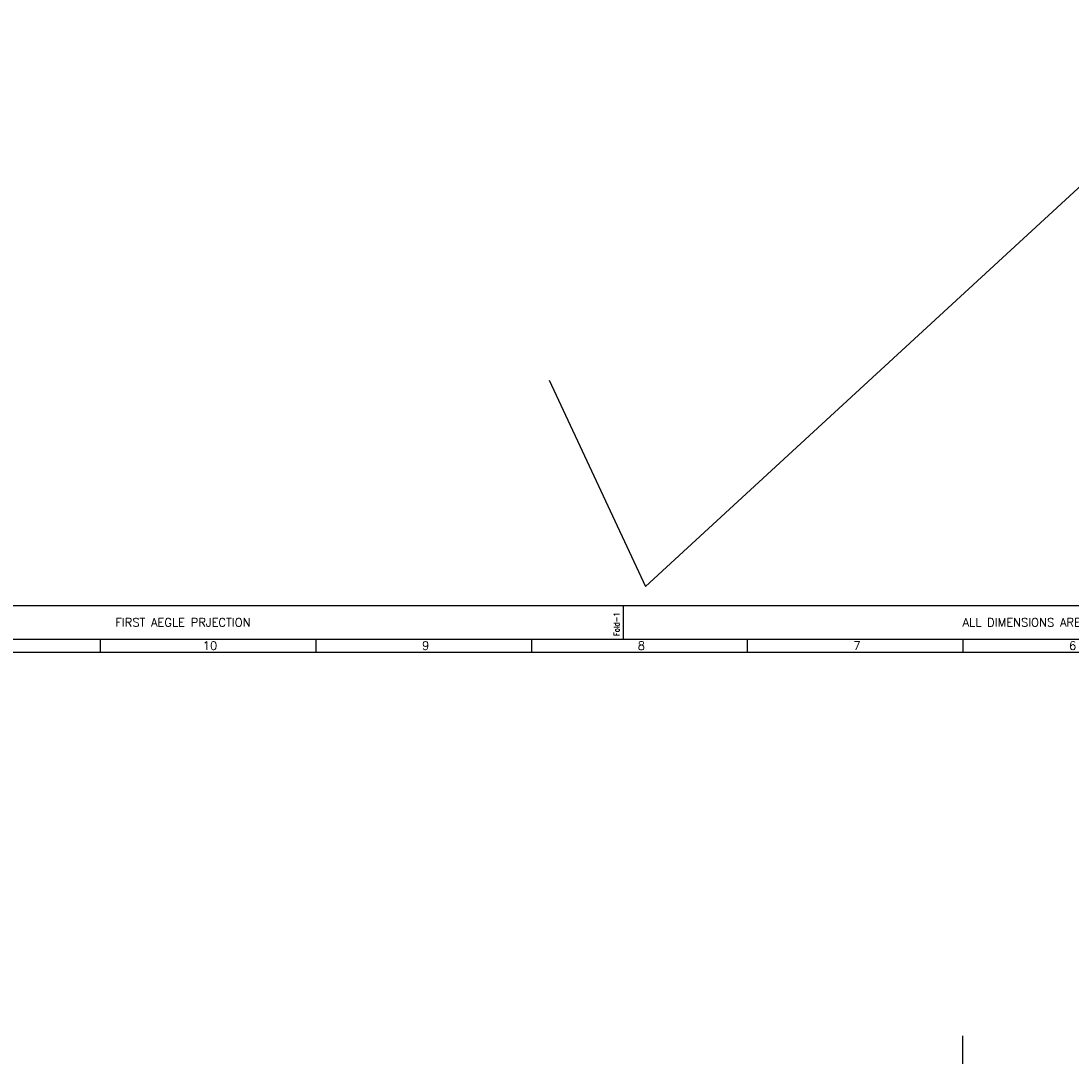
# Model space of a CAD drawing. Header units: inches. Extents: x 156890 to 366890, y 36423 to 221804.
# Tile 29 of 163: x 223948 to 290063, y 156608 to 221804. Entities that reach past the tile are written whole.
import ezdxf
from ezdxf.enums import TextEntityAlignment as Align

# ---------------------------------------------------------------- set-up
doc = ezdxf.new("R2010")
doc.units = ezdxf.units.IN
doc.header["$LTSCALE"] = 1800
doc.header["$MEASUREMENT"] = 0
doc.linetypes.add('CENTER', pattern=[2, 1.25, -0.25, 0.25, -0.25])
doc.layers.add('Format A1', color=7, linetype='Continuous')
doc.layers.add('GRID', color=251, linetype='CENTER')
doc.styles.add('ROMANS', font='romans.shx')

# ---------------------------------------------------------------- blocks, each defined once
blk = doc.blocks.new('A$C43EE5CDB')
for p, q in [((59450, 82900), (59450, 84100)), ((40800, 82451), (40800, 82900)), ((48490, 82451), (48490, 82900)), ((56180, 82451), (56180, 82900)), ((63870, 82451), (63870, 82900)), ((71560, 82451), (71560, 82900)), ((10850, 82451), (117250, 82451))]:
    blk.add_line(p, q)
for points in [[(0, 0), (118900, 0), (118900, 84100), (0, 84100)], [(1200, 1200), (117700, 1200), (117700, 82900), (1200, 82900)]]:
    blk.add_lwpolyline(points, close=True)
at = {"color": 2, "style": 'ROMANS'}
blk.add_text('FIRST AEGLE PRJECTION', height=300, dxfattribs=at).set_placement((41330, 83363))
at = {"style": 'ROMANS', "width": 0.9}
blk.add_text('Fold-1', height=200, rotation=90, dxfattribs=at).set_placement((59300, 83021))
at = {"color": 2, "style": 'ROMANS'}
blk.add_text('ALL DIMENSIONS ARE IN MM', height=300, dxfattribs=at).set_placement((74353, 83364), align=Align.CENTER)
for s, p in [('10', (44703, 82683)), ('9', (52393, 82683)), ('8', (60083, 82683)), ('7', (67773, 82683)), ('6', (75463, 82683))]:
    blk.add_text(s, height=300, dxfattribs=at).set_placement(p, align=Align.MIDDLE)

msp = doc.modelspace()

# ---------------------------------------------------------------- linework, layer by layer
for p, q in [((263270.2, 186183.6), (301942.2, 221804.3)), ((257197.8, 199170.4), (263270.2, 186183.6))]:
    msp.add_line(p, q)
at = {"layer": 'GRID'}
msp.add_line((283244.1, 141242.9), (283244.1, 157871), dxfattribs=at)

# ---------------------------------------------------------------- block references
at = {"layer": 'Format A1', "xscale": 1.766190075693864, "yscale": 1.766190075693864, "zscale": 1.766190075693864}
msp.add_blockref('A$C43EE5CDB', (156889.8, 36422.9), dxfattribs=at)

doc.saveas('drawing.dxf')
